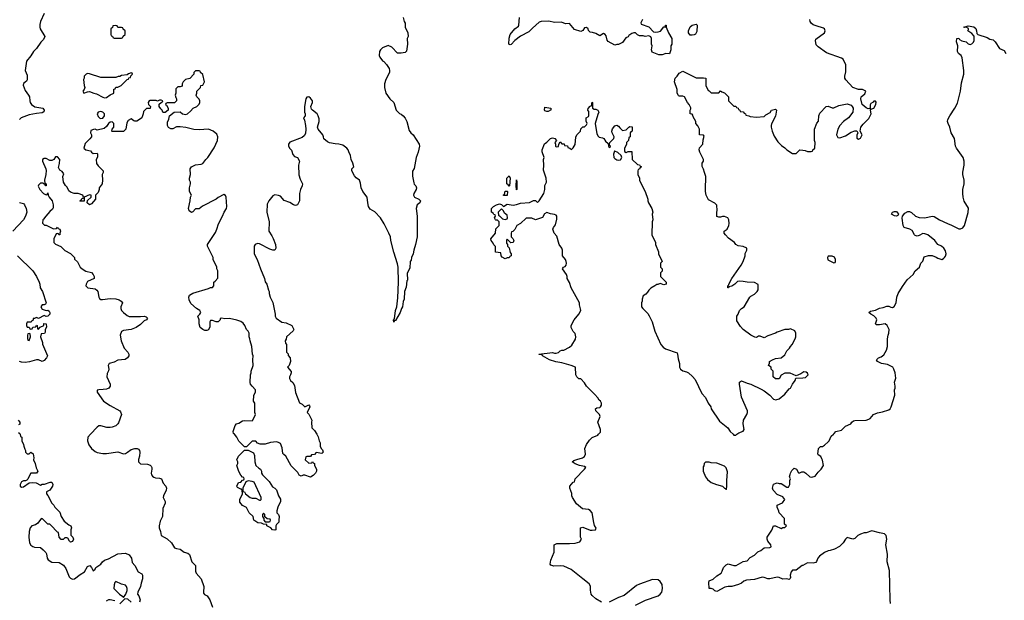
# Model space of a CAD drawing. Header units: inches. Extents: x 2494115 to 2685112, y 774173 to 915163.
# Tile 188 of 215: x 2621711 to 2632133, y 898243 to 904388. Entities that reach past the tile are written whole.
import ezdxf

# ---------------------------------------------------------------- set-up
doc = ezdxf.new("R2010")
doc.units = ezdxf.units.IN
doc.header["$MEASUREMENT"] = 0
for name, color, linetype in [('C6829', 7, 'Continuous'), ('C6839', 7, 'Continuous'), ('C6920', 7, 'Continuous'), ('C6930', 7, 'Continuous')]:
    doc.layers.add(name, color=color, linetype=linetype)

msp = doc.modelspace()

# ---------------------------------------------------------------- linework, layer by layer
at = {"layer": 'C6829', "color": 5}
for points, elevation in [([(2621715, 900000), (2621718, 899978), (2621734, 899970), (2621734, 899930), (2621752, 899892), (2621753, 899873), (2621764, 899844), (2621774, 899830), (2621774, 899810), (2621790, 899794), (2621810, 899794), (2621830, 899812), (2621853, 899793), (2621861, 899750), (2621858, 899730), (2621876, 899690), (2621885, 899645), (2621902, 899610), (2621890, 899588), (2621830, 899588), (2621810, 899558), (2621796, 899524), (2621786, 899514), (2621771, 899509), (2621750, 899509), (2621730, 899496), (2621717, 899470), (2621716, 899450), (2621730, 899442), (2621750, 899445), (2621810, 899485), (2621850, 899491), (2621886, 899486), (2621930, 899462), (2621949, 899471), (2621972, 899472), (2622032, 899492), (2622050, 899494), (2622062, 899470), (2622058, 899450), (2622031, 899409), (2621994, 899390), (2621994, 899370), (2622010, 899354), (2622050, 899272), (2622072, 899250), (2622082, 899230), (2622135, 899175), (2622151, 899130), (2622182, 899082), (2622230, 899042), (2622251, 899031), (2622258, 899010), (2622252, 898990), (2622253, 898933), (2622274, 898910), (2622282, 898890), (2622270, 898866), (2622250, 898858), (2622238, 898870), (2622222, 898902), (2622210, 898906), (2622190, 898906), (2622170, 898886), (2622150, 898888), (2622128, 898910), (2622122, 898962), (2622110, 898966), (2622040, 899040), (2622030, 899048), (2622009, 899049), (2621950, 899108), (2621930, 899098), (2621902, 899058), (2621877, 899043), (2621841, 899030), (2621820, 899010), (2621810, 898970), (2621809, 898910), (2621816, 898850), (2621828, 898828), (2621850, 898813), (2621867, 898807), (2621930, 898801), (2621959, 898779), (2621988, 898750), (2621996, 898736), (2622002, 898690), (2622011, 898670), (2622050, 898648), (2622130, 898645), (2622176, 898616), (2622200, 898580), (2622236, 898490), (2622250, 898476), (2622270, 898467), (2622290, 898471), (2622350, 898515), (2622397, 898543), (2622430, 898602), (2622452, 898610), (2622472, 898590), (2622490, 898554), (2622510, 898574), (2622518, 898590), (2622570, 898625), (2622589, 898650), (2622610, 898667), (2622650, 898682), (2622750, 898734), (2622790, 898739), (2622830, 898741), (2622870, 898726), (2622895, 898690), (2622902, 898642), (2622931, 898610), (2622965, 898545), (2623004, 898524), (2623011, 898509), (2623012, 898470), (2622996, 898424), (2622991, 898389), (2622961, 898330), (2622958, 898310), (2622971, 898290), (2622985, 898250), (2622978, 898222)], 40), ([(2622459, 900000), (2622431, 899970), (2622429, 899930), (2622441, 899890), (2622472, 899850), (2622510, 899819), (2622530, 899807), (2622590, 899796), (2622630, 899797), (2622750, 899813), (2622810, 899794), (2622830, 899798), (2622853, 899810), (2622890, 899838), (2622929, 899851), (2622954, 899850), (2622970, 899842), (2622978, 899830), (2622981, 899810), (2622979, 899770), (2622967, 899733), (2622970, 899708), (2622990, 899688), (2623063, 899683), (2623092, 899672), (2623103, 899663), (2623109, 899649), (2623110, 899630), (2623104, 899590), (2623107, 899570), (2623117, 899557), (2623130, 899546), (2623150, 899538), (2623190, 899536), (2623211, 899530), (2623230, 899483), (2623257, 899450), (2623266, 899430), (2623261, 899410), (2623232, 899350), (2623230, 899330), (2623249, 899290), (2623250, 899270), (2623225, 899215), (2623221, 899130), (2623198, 899082), (2623187, 899030), (2623187, 899010), (2623202, 898970), (2623207, 898930), (2623270, 898894), (2623316, 898850), (2623350, 898799), (2623370, 898792), (2623410, 898786), (2623450, 898753), (2623490, 898742), (2623508, 898728), (2623532, 898652), (2623571, 898610), (2623570, 898550), (2623578, 898530), (2623633, 898470), (2623659, 898390), (2623661, 898370), (2623655, 898350), (2623658, 898318), (2623666, 898306), (2623695, 898290), (2623722, 898250), (2623751, 898170)], 60), ([(2624855, 900000), (2624870, 899974), (2624881, 899930), (2624891, 899910), (2624891, 899871), (2624905, 899845), (2624915, 899835), (2624922, 899810), (2624910, 899798), (2624850, 899806), (2624830, 899786), (2624798, 899782), (2624790, 899766), (2624750, 899766), (2624738, 899762), (2624734, 899730), (2624770, 899694), (2624802, 899698), (2624810, 899714), (2624818, 899698), (2624832, 899690), (2624832, 899670), (2624852, 899630), (2624852, 899610), (2624842, 899590), (2624817, 899563), (2624790, 899548), (2624730, 899568), (2624710, 899568), (2624690, 899558), (2624670, 899566), (2624655, 899595), (2624585, 899665), (2624528, 899770), (2624505, 899785), (2624497, 899797), (2624490, 899858), (2624470, 899902), (2624450, 899915), (2624430, 899919), (2624367, 899913), (2624310, 899894), (2624274, 899894), (2624255, 899895), (2624228, 899908), (2624210, 899926), (2624170, 899926), (2624113, 899867), (2624090, 899866), (2624030, 899928), (2624009, 899970), (2623984, 900000)], 60), ([(2627870, 898224), (2627810, 898259), (2627770, 898295), (2627761, 898310), (2627753, 898350), (2627752, 898392), (2627740, 898419), (2627670, 898470), (2627549, 898570), (2627470, 898604), (2627430, 898609), (2627366, 898606), (2627334, 898614), (2627325, 898625), (2627333, 898667), (2627368, 898752), (2627369, 898831), (2627396, 898844), (2627530, 898843), (2627590, 898847), (2627639, 898861), (2627658, 898890), (2627648, 898910), (2627646, 899010), (2627670, 899016), (2627750, 898987), (2627770, 898986), (2627806, 898990), (2627814, 899006), (2627796, 899036), (2627787, 899067), (2627769, 899170), (2627750, 899194), (2627730, 899204), (2627669, 899210), (2627606, 899266), (2627562, 899330), (2627555, 899350), (2627555, 899375), (2627535, 899430), (2627535, 899450), (2627570, 899494), (2627582, 899498), (2627588, 899512), (2627589, 899530), (2627690, 899630), (2627704, 899650), (2627690, 899658), (2627635, 899670), (2627590, 899688), (2627558, 899710), (2627577, 899723), (2627607, 899733), (2627669, 899750), (2627690, 899767), (2627699, 899790), (2627693, 899850), (2627709, 899891), (2627743, 899937), (2627770, 899965), (2627829, 899991), (2627837, 900000)], 60), ([(2629262, 900000), (2629270, 899992), (2629290, 899992), (2629300, 900000)], 60), ([(2630000, 898613), (2629993, 898610), (2629930, 898562), (2629890, 898563), (2629875, 898545), (2629867, 898510), (2629870, 898486), (2629866, 898474), (2629855, 898465), (2629830, 898469), (2629790, 898467), (2629750, 898484), (2629730, 898487), (2629650, 898471), (2629630, 898471), (2629590, 898485), (2629570, 898487), (2629490, 898464), (2629403, 898457), (2629375, 898445), (2629350, 898424), (2629319, 898410), (2629250, 898390), (2629210, 898390), (2629176, 898384), (2629090, 898337), (2629070, 898344), (2629050, 898362), (2629030, 898369), (2629009, 898369), (2629004, 898430), (2629009, 898450), (2629050, 898466), (2629090, 898503), (2629134, 898530), (2629146, 898550), (2629159, 898590), (2629190, 898619), (2629210, 898628), (2629270, 898610), (2629295, 898610), (2629367, 898653), (2629410, 898661), (2629442, 898698), (2629490, 898721), (2629523, 898757), (2629555, 898770), (2629590, 898798), (2629650, 898802), (2629666, 898810), (2629662, 898830), (2629629, 898870), (2629622, 898890), (2629622, 898910), (2629673, 898987), (2629690, 899031), (2629711, 899031), (2629770, 899002), (2629790, 899014), (2629810, 899014), (2629826, 899030), (2629806, 899050), (2629806, 899110), (2629749, 899169), (2629747, 899187), (2629729, 899230), (2629729, 899251), (2629784, 899276), (2629808, 899310), (2629790, 899338), (2629730, 899364), (2629686, 899410), (2629678, 899430), (2629690, 899474), (2629730, 899485), (2629750, 899478), (2629770, 899478), (2629830, 899441), (2629850, 899442), (2629864, 899470), (2629862, 899510), (2629868, 899530), (2629858, 899550), (2629867, 899573), (2629868, 899590), (2629884, 899616), (2629910, 899642), (2629934, 899630), (2629953, 899593), (2629970, 899592), (2629990, 899602), (2630000, 899602)], 40), ([(2628230, 898191), (2628335, 898245), (2628470, 898291), (2628490, 898307), (2628507, 898330), (2628514, 898370), (2628512, 898410), (2628490, 898444), (2628470, 898459), (2628410, 898463), (2628270, 898414), (2628241, 898399), (2628110, 898293), (2628050, 898272), (2627950, 898225)], 60), ([(2622717, 898237), (2622670, 898249), (2622652, 898248), (2622626, 898234)], 40), ([(2622890, 898222), (2622854, 898254), (2622822, 898258), (2622770, 898206)], 40)]:
    msp.add_lwpolyline(points, dxfattribs=dict(at, elevation=elevation))
for points, elevation in [([(2624410, 898984), (2624388, 898990), (2624369, 899009), (2624328, 899030), (2624326, 899046), (2624292, 899048), (2624270, 899058), (2624230, 899062), (2624188, 899090), (2624182, 899130), (2624138, 899170), (2624110, 899226), (2624070, 899248), (2624042, 899282), (2624042, 899310), (2624068, 899370), (2624067, 899407), (2624058, 899418), (2624050, 899418), (2624016, 899436), (2624009, 899451), (2624028, 899490), (2624050, 899492), (2624070, 899514), (2624082, 899518), (2624086, 899530), (2624082, 899542), (2624070, 899546), (2624050, 899566), (2624030, 899606), (2624009, 899670), (2624018, 899690), (2624018, 899710), (2624008, 899730), (2624028, 899770), (2624090, 899834), (2624130, 899834), (2624184, 899804), (2624195, 899775), (2624199, 899710), (2624211, 899671), (2624241, 899641), (2624258, 899630), (2624271, 899610), (2624272, 899590), (2624282, 899570), (2624350, 899502), (2624385, 899445), (2624412, 899430), (2624430, 899412), (2624451, 899350), (2624470, 899314), (2624472, 899288), (2624442, 899230), (2624432, 899190), (2624432, 899170), (2624451, 899151), (2624458, 899130), (2624452, 899092), (2624454, 899070), (2624430, 899046), (2624422, 899030), (2624422, 898990)], 60), ([(2629010, 899706), (2628970, 899706), (2628954, 899690), (2628952, 899668), (2628944, 899656), (2628945, 899610), (2628971, 899550), (2628990, 899522), (2629030, 899491), (2629088, 899468), (2629151, 899451), (2629170, 899431), (2629185, 899425), (2629190, 899414), (2629197, 899443), (2629195, 899510), (2629203, 899603), (2629190, 899645), (2629170, 899664), (2629090, 899695), (2629030, 899698)], 60), ([(2624130, 899508), (2624104, 899496), (2624072, 899430), (2624074, 899394), (2624090, 899392), (2624102, 899370), (2624150, 899331), (2624170, 899325), (2624210, 899325), (2624250, 899302), (2624258, 899302), (2624266, 899310), (2624266, 899330), (2624193, 899493), (2624170, 899502)], 60), ([(2624290, 899166), (2624282, 899150), (2624282, 899130), (2624290, 899114), (2624294, 899114), (2624294, 899090), (2624310, 899074), (2624350, 899074), (2624362, 899078), (2624366, 899090), (2624362, 899102), (2624330, 899106), (2624306, 899126), (2624306, 899150)], 60), ([(2622730, 898442), (2622718, 898430), (2622710, 898406), (2622707, 898367), (2622767, 898307), (2622804, 898284), (2622810, 898274), (2622833, 898307), (2622847, 898347), (2622848, 898370), (2622842, 898390), (2622830, 898402), (2622790, 898413)], 40)]:
    msp.add_lwpolyline(points, close=True, dxfattribs=dict(at, elevation=elevation))
at = {"layer": 'C6839', "color": 5, "elevation": 40}
for points in [[(2630000, 899602), (2630010, 899602), (2630032, 899590), (2630074, 899550), (2630094, 899546), (2630130, 899558), (2630162, 899598), (2630195, 899630), (2630218, 899670), (2630208, 899728), (2630202, 899742), (2630190, 899766), (2630162, 899782), (2630158, 899790), (2630166, 899850), (2630188, 899872), (2630210, 899872), (2630230, 899885), (2630270, 899919), (2630279, 899930), (2630300, 899980), (2630325, 900000)], [(2630928, 898208), (2630923, 898250), (2630919, 898559), (2630892, 898650), (2630896, 898730), (2630880, 898830), (2630889, 898890), (2630881, 898930), (2630866, 898946), (2630810, 898956), (2630730, 898978), (2630670, 898958), (2630650, 898958), (2630610, 898944), (2630583, 898930), (2630550, 898897), (2630531, 898889), (2630470, 898909), (2630451, 898890), (2630426, 898850), (2630388, 898812), (2630334, 898786), (2630291, 898769), (2630270, 898767), (2630230, 898750), (2630177, 898710), (2630159, 898690), (2630146, 898654), (2630136, 898644), (2630110, 898637), (2630050, 898639), (2630000, 898613)]]:
    msp.add_lwpolyline(points, dxfattribs=at)
at = {"layer": 'C6920', "color": 5}
for points, elevation in [([(2621970, 904455), (2621930, 904370), (2621923, 904337), (2621923, 904310), (2621929, 904290), (2621978, 904210), (2621963, 904177), (2621936, 904150), (2621890, 904084), (2621857, 904050), (2621830, 904005), (2621784, 903950), (2621767, 903850), (2621790, 903802), (2621790, 903750), (2621783, 903737), (2621750, 903713), (2621746, 903694), (2621770, 903638), (2621805, 903590), (2621813, 903570), (2621817, 903530), (2621823, 903510), (2621836, 903490), (2621870, 903466), (2621955, 903450), (2621970, 903430), (2621967, 903413), (2621950, 903401), (2621890, 903397), (2621810, 903380), (2621728, 903350), (2621710, 903330)], 40), ([(2625771, 904410), (2625781, 904370), (2625791, 904350), (2625792, 904310), (2625818, 904250), (2625822, 904210), (2625812, 904190), (2625816, 904130), (2625805, 904055), (2625790, 904042), (2625750, 904034), (2625710, 904035), (2625650, 904098), (2625610, 904115), (2625551, 904089), (2625530, 904068), (2625518, 904050), (2625516, 904010), (2625523, 903990), (2625550, 903951), (2625564, 903944), (2625594, 903914), (2625621, 903870), (2625626, 903850), (2625626, 903830), (2625586, 903754), (2625571, 903710), (2625571, 903670), (2625587, 903610), (2625627, 903550), (2625671, 903510), (2625695, 903430), (2625730, 903395), (2625748, 903388), (2625771, 903371), (2625790, 903345), (2625807, 903310), (2625834, 903214), (2625851, 903191), (2625876, 903170), (2625938, 903070), (2625941, 903050), (2625930, 902986), (2625906, 902930), (2625887, 902813), (2625870, 902786), (2625867, 902733), (2625881, 902661), (2625887, 902647), (2625905, 902630), (2625911, 902610), (2625906, 902590), (2625883, 902550), (2625879, 902530), (2625891, 902510), (2625935, 902490), (2625952, 902470), (2625947, 902450), (2625919, 902430), (2625906, 902390), (2625917, 902310), (2625919, 902090), (2625901, 902010), (2625881, 901950), (2625876, 901910), (2625858, 901870), (2625856, 901844), (2625845, 901830), (2625840, 901760), (2625813, 901707), (2625814, 901630), (2625810, 901626), (2625803, 901557), (2625784, 901510), (2625781, 901430), (2625770, 901406), (2625763, 901350), (2625751, 901330), (2625739, 901290), (2625690, 901206), (2625678, 901202), (2625670, 901186), (2625669, 901209), (2625678, 901222), (2625687, 901310), (2625701, 901350), (2625714, 901446), (2625721, 901610), (2625717, 901770), (2625710, 901806), (2625670, 901926), (2625639, 902050), (2625634, 902090), (2625619, 902130), (2625570, 902228), (2625529, 902290), (2625470, 902354), (2625422, 902382), (2625404, 902410), (2625394, 902450), (2625389, 902510), (2625342, 902570), (2625324, 902610), (2625318, 902658), (2625309, 902689), (2625274, 902714), (2625254, 902734), (2625228, 902790), (2625228, 902810), (2625248, 902832), (2625237, 902870), (2625219, 902910), (2625213, 902950), (2625193, 902990), (2625189, 903010), (2625174, 903030), (2625130, 903059), (2625090, 903072), (2625050, 903073), (2624990, 903085), (2624970, 903094), (2624930, 903128), (2624928, 903150), (2624918, 903170), (2624870, 903228), (2624862, 903250), (2624881, 903310), (2624879, 903339), (2624869, 903369), (2624858, 903390), (2624809, 903429), (2624801, 903441), (2624794, 903470), (2624809, 903510), (2624809, 903530), (2624790, 903558), (2624773, 903573), (2624750, 903568), (2624741, 903550), (2624727, 903470), (2624725, 903410), (2624734, 903390), (2624734, 903370), (2624714, 903350), (2624725, 903325), (2624736, 903270), (2624741, 903230), (2624737, 903183), (2624722, 903158), (2624699, 903141), (2624570, 903093), (2624556, 903070), (2624556, 903050), (2624570, 903025), (2624587, 903007), (2624603, 902963), (2624621, 902941), (2624652, 902930), (2624671, 902891), (2624663, 902850), (2624666, 902746), (2624680, 902700), (2624705, 902650), (2624702, 902630), (2624682, 902590), (2624672, 902550), (2624672, 902470), (2624652, 902430), (2624630, 902422), (2624610, 902429), (2624570, 902455), (2624510, 902475), (2624470, 902519), (2624450, 902529), (2624410, 902534), (2624390, 902524), (2624348, 902470), (2624330, 902435), (2624326, 902350), (2624351, 902250), (2624348, 902150), (2624381, 902101), (2624394, 902074), (2624419, 902010), (2624422, 901970), (2624412, 901950), (2624389, 901949), (2624358, 901958), (2624250, 902017), (2624230, 902019), (2624210, 902014), (2624202, 902010), (2624191, 901990), (2624192, 901910), (2624223, 901850), (2624258, 901750), (2624301, 901650), (2624310, 901614), (2624325, 901590), (2624344, 901524), (2624352, 901510), (2624352, 901490), (2624362, 901450), (2624390, 901394), (2624416, 901270), (2624416, 901250), (2624426, 901230), (2624486, 901186), (2624530, 901181), (2624592, 901150), (2624612, 901110), (2624604, 901096), (2624534, 901030), (2624532, 901008), (2624522, 900990), (2624524, 900964), (2624534, 900950), (2624534, 900870), (2624552, 900852), (2624553, 900833), (2624572, 900810), (2624578, 900770), (2624562, 900730), (2624545, 900710), (2624584, 900664), (2624585, 900650), (2624578, 900630), (2624565, 900610), (2624565, 900590), (2624578, 900570), (2624601, 900550), (2624618, 900518), (2624630, 900442), (2624672, 900332), (2624700, 900320), (2624730, 900292), (2624770, 900311), (2624780, 900300), (2624782, 900290), (2624754, 900230), (2624770, 900214), (2624802, 900150), (2624798, 900130), (2624802, 900070), (2624830, 900042), (2624855, 900000)], 60), ([(2628302, 904390), (2628285, 904355), (2628290, 904342), (2628370, 904311), (2628421, 904261), (2628437, 904257), (2628470, 904259), (2628493, 904267), (2628530, 904312), (2628546, 904314), (2628548, 904330), (2628554, 904330), (2628554, 904310), (2628578, 904250), (2628612, 904188), (2628612, 904130), (2628602, 904110), (2628602, 904070), (2628590, 904026), (2628550, 904029), (2628510, 904015), (2628476, 904016), (2628406, 904046), (2628398, 904070), (2628404, 904110), (2628399, 904130), (2628399, 904190), (2628390, 904208), (2628370, 904218), (2628330, 904209), (2628310, 904218), (2628270, 904218), (2628249, 904229), (2628230, 904248), (2628210, 904249), (2628190, 904242), (2628160, 904220), (2628150, 904208), (2628125, 904195), (2628090, 904148), (2628050, 904126), (2628030, 904126), (2628010, 904118), (2627938, 904158), (2627929, 904170), (2627917, 904217), (2627908, 904230), (2627890, 904242), (2627850, 904218), (2627810, 904242), (2627774, 904254), (2627750, 904255), (2627733, 904273), (2627729, 904290), (2627710, 904304), (2627690, 904302), (2627670, 904275), (2627650, 904264), (2627583, 904283), (2627530, 904348), (2627490, 904344), (2627443, 904363), (2627370, 904359), (2627310, 904374), (2627230, 904369), (2627210, 904362), (2627140, 904300), (2627101, 904259), (2627010, 904213), (2626950, 904169), (2626914, 904126), (2626903, 904123), (2626889, 904129), (2626890, 904194), (2626902, 904230), (2626950, 904292), (2626990, 904321), (2626995, 904330), (2627002, 904410)], 60), ([(2623984, 900000), (2623975, 900010), (2623969, 900030), (2623990, 900094), (2624006, 900110), (2624030, 900118), (2624070, 900143), (2624090, 900146), (2624170, 900142), (2624178, 900150), (2624206, 900210), (2624198, 900230), (2624198, 900330), (2624186, 900350), (2624189, 900410), (2624206, 900450), (2624206, 900470), (2624170, 900508), (2624155, 900530), (2624149, 900550), (2624154, 900630), (2624162, 900650), (2624162, 900670), (2624182, 900730), (2624178, 900790), (2624182, 900830), (2624175, 900850), (2624169, 900930), (2624149, 900990), (2624148, 901010), (2624138, 901030), (2624138, 901070), (2624128, 901090), (2624110, 901108), (2624094, 901150), (2624076, 901176), (2624050, 901193), (2624010, 901209), (2623930, 901225), (2623881, 901221), (2623850, 901228), (2623834, 901226), (2623832, 901210), (2623810, 901189), (2623789, 901189), (2623750, 901206), (2623730, 901206), (2623722, 901190), (2623724, 901136), (2623710, 901106), (2623690, 901098), (2623670, 901098), (2623650, 901108), (2623622, 901130), (2623609, 901170), (2623609, 901210), (2623595, 901250), (2623618, 901270), (2623628, 901290), (2623618, 901310), (2623582, 901330), (2623523, 901383), (2623503, 901423), (2623502, 901450), (2623509, 901471), (2623545, 901495), (2623710, 901542), (2623730, 901554), (2623750, 901554), (2623766, 901570), (2623766, 901610), (2623780, 901620), (2623807, 901653), (2623809, 901730), (2623798, 901750), (2623798, 901770), (2623758, 901850), (2623758, 901870), (2623698, 901990), (2623698, 902010), (2623783, 902137), (2623799, 902170), (2623814, 902226), (2623859, 902310), (2623874, 902350), (2623899, 902390), (2623904, 902410), (2623898, 902510), (2623890, 902526), (2623870, 902538), (2623810, 902508), (2623790, 902488), (2623646, 902414), (2623610, 902386), (2623570, 902386), (2623544, 902356), (2623530, 902348), (2623504, 902364), (2623497, 902390), (2623515, 902470), (2623518, 902510), (2623528, 902530), (2623508, 902570), (2623508, 902610), (2623518, 902650), (2623518, 902670), (2623508, 902690), (2623508, 902710), (2623518, 902750), (2623515, 902810), (2623528, 902830), (2623570, 902851), (2623630, 902858), (2623650, 902865), (2623682, 902910), (2623702, 902930), (2623769, 903031), (2623805, 903110), (2623809, 903150), (2623797, 903177), (2623758, 903210), (2623710, 903229), (2623610, 903221), (2623555, 903225), (2623470, 903246), (2623410, 903254), (2623370, 903254), (2623330, 903234), (2623310, 903234), (2623287, 903247), (2623274, 903270), (2623275, 903305), (2623290, 903334), (2623298, 903370), (2623346, 903410), (2623410, 903414), (2623433, 903393), (2623470, 903386), (2623486, 903390), (2623520, 903420), (2623546, 903450), (2623586, 903470), (2623610, 903494), (2623618, 903510), (2623618, 903530), (2623610, 903546), (2623586, 903570), (2623578, 903590), (2623586, 903610), (2623586, 903630), (2623626, 903670), (2623627, 903693), (2623650, 903694), (2623668, 903730), (2623649, 903809), (2623626, 903830), (2623622, 903842), (2623610, 903846), (2623570, 903846), (2623554, 903830), (2623554, 903810), (2623510, 903766), (2623466, 903754), (2623442, 903730), (2623432, 903710), (2623430, 903686), (2623410, 903678), (2623384, 903676), (2623362, 903658), (2623365, 903610), (2623358, 903590), (2623364, 903564), (2623371, 903550), (2623372, 903528), (2623350, 903508), (2623273, 903507), (2623258, 903502), (2623254, 903490), (2623264, 903484), (2623282, 903450), (2623282, 903430), (2623250, 903406), (2623230, 903406), (2623226, 903410), (2623218, 903430), (2623203, 903443), (2623186, 903470), (2623187, 903493), (2623207, 903513), (2623222, 903518), (2623226, 903530), (2623210, 903538), (2623190, 903538), (2623170, 903526), (2623154, 903534), (2623090, 903533), (2623082, 903530), (2623072, 903510), (2623074, 903490), (2623094, 903470), (2623093, 903447), (2623053, 903447), (2623032, 903428), (2623022, 903418), (2623018, 903390), (2623002, 903350), (2622970, 903324), (2622950, 903315), (2622930, 903315), (2622918, 903318), (2622890, 903338), (2622860, 903320), (2622844, 903296), (2622834, 903230), (2622810, 903206), (2622690, 903206), (2622686, 903210), (2622688, 903230), (2622708, 903250), (2622709, 903270), (2622708, 903290), (2622690, 903308), (2622670, 903302), (2622652, 903290), (2622630, 903258), (2622605, 903235), (2622530, 903218), (2622510, 903228), (2622493, 903227), (2622465, 903215), (2622462, 903190), (2622472, 903170), (2622471, 903150), (2622454, 903126), (2622404, 903076), (2622391, 903030), (2622410, 903011), (2622460, 903000), (2622470, 902985), (2622490, 902972), (2622530, 902974), (2622534, 902970), (2622533, 902933), (2622522, 902910), (2622525, 902865), (2622540, 902840), (2622594, 902790), (2622594, 902770), (2622582, 902750), (2622587, 902690), (2622585, 902650), (2622552, 902610), (2622552, 902590), (2622540, 902560), (2622512, 902530), (2622512, 902490), (2622470, 902438), (2622449, 902429), (2622426, 902450), (2622427, 902473), (2622466, 902510), (2622466, 902530), (2622450, 902535), (2622394, 902510), (2622392, 902468), (2622350, 902466), (2622348, 902472), (2622362, 902478), (2622370, 902494), (2622382, 902498), (2622386, 902510), (2622378, 902530), (2622330, 902548), (2622288, 902548), (2622250, 902562), (2622230, 902578), (2622214, 902614), (2622195, 902635), (2622175, 902670), (2622169, 902730), (2622178, 902758), (2622160, 902780), (2622136, 902796), (2622123, 902823), (2622133, 902867), (2622134, 902910), (2622110, 902938), (2622090, 902938), (2622071, 902909), (2622050, 902898), (2622030, 902898), (2621990, 902918), (2621970, 902918), (2621953, 902907), (2621952, 902890), (2621987, 902810), (2621991, 902791), (2621987, 902750), (2621972, 902690), (2621978, 902658), (2621991, 902650), (2621991, 902629), (2621986, 902630), (2621982, 902642), (2621970, 902646), (2621958, 902658), (2621930, 902658), (2621910, 902638), (2621906, 902626), (2621925, 902590), (2621962, 902550), (2621990, 902534), (2622002, 902538), (2622010, 902554), (2622012, 902530), (2622022, 902510), (2622056, 902470), (2622065, 902430), (2622064, 902396), (2622058, 902382), (2622030, 902358), (2621986, 902310), (2621964, 902276), (2621954, 902270), (2621953, 902233), (2621973, 902213), (2621990, 902212), (2622070, 902174), (2622102, 902178), (2622110, 902194), (2622118, 902178), (2622134, 902170), (2622142, 902150), (2622134, 902130), (2622134, 902110), (2622126, 902110), (2622122, 902122), (2622110, 902126), (2622098, 902122), (2622072, 902070), (2622072, 902030), (2622090, 902012), (2622146, 901986), (2622190, 901945), (2622250, 901914), (2622290, 901872), (2622292, 901852), (2622324, 901824), (2622352, 901770), (2622372, 901750), (2622410, 901725), (2622470, 901711), (2622490, 901691), (2622498, 901670), (2622498, 901650), (2622430, 901619), (2622414, 901590), (2622411, 901570), (2622432, 901550), (2622510, 901538), (2622527, 901527), (2622537, 901510), (2622548, 901450), (2622557, 901437), (2622570, 901428), (2622587, 901427), (2622670, 901438), (2622730, 901433), (2622763, 901423), (2622784, 901410), (2622799, 901390), (2622783, 901350), (2622780, 901330), (2622790, 901310), (2622808, 901290), (2622850, 901257), (2622870, 901248), (2622894, 901246), (2622990, 901246), (2623030, 901251), (2623050, 901242), (2623062, 901230), (2623052, 901210), (2623030, 901202), (2622990, 901162), (2622945, 901130), (2622890, 901110), (2622810, 901099), (2622790, 901089), (2622775, 901050), (2622784, 900990), (2622818, 900910), (2622855, 900870), (2622866, 900850), (2622865, 900830), (2622851, 900809), (2622827, 900793), (2622750, 900784), (2622710, 900763), (2622659, 900750), (2622648, 900730), (2622653, 900690), (2622651, 900671), (2622636, 900644), (2622633, 900610), (2622668, 900530), (2622670, 900510), (2622656, 900490), (2622630, 900479), (2622593, 900473), (2622548, 900472), (2622530, 900466), (2622530, 900445), (2622598, 900350), (2622670, 900304), (2622770, 900250), (2622779, 900239), (2622787, 900210), (2622757, 900123), (2622750, 900110), (2622727, 900090), (2622690, 900076), (2622668, 900072), (2622633, 900073), (2622570, 900091), (2622550, 900089), (2622530, 900077), (2622459, 900000)], 60), ([(2630000, 900655), (2629980, 900640), (2629930, 900618), (2629867, 900647), (2629810, 900648), (2629770, 900626), (2629750, 900586), (2629710, 900586), (2629686, 900610), (2629686, 900670), (2629666, 900690), (2629666, 900710), (2629638, 900730), (2629647, 900753), (2629648, 900770), (2629678, 900790), (2629710, 900803), (2629770, 900811), (2629810, 900842), (2629830, 900882), (2629858, 900910), (2629869, 900931), (2629888, 900950), (2629918, 901010), (2629926, 901030), (2629926, 901070), (2629915, 901095), (2629870, 901115), (2629850, 901108), (2629810, 901108), (2629730, 901082), (2629710, 901069), (2629630, 901044), (2629590, 901022), (2629550, 901038), (2629530, 901038), (2629510, 901026), (2629493, 901027), (2629449, 901049), (2629368, 901110), (2629340, 901140), (2629302, 901202), (2629302, 901250), (2629315, 901270), (2629329, 901311), (2629350, 901332), (2629378, 901350), (2629438, 901450), (2629450, 901462), (2629490, 901482), (2629518, 901510), (2629528, 901530), (2629527, 901587), (2629487, 901607), (2629410, 901609), (2629370, 901619), (2629330, 901622), (2629310, 901618), (2629282, 901590), (2629250, 901568), (2629218, 901562), (2629214, 901550), (2629206, 901550), (2629208, 901570), (2629218, 901582), (2629218, 901590), (2629249, 901650), (2629349, 901790), (2629369, 901830), (2629388, 901890), (2629388, 901912), (2629406, 901950), (2629406, 901970), (2629370, 901988), (2629316, 901996), (2629290, 902008), (2629278, 902030), (2629215, 902075), (2629182, 902110), (2629168, 902130), (2629166, 902150), (2629198, 902170), (2629218, 902210), (2629222, 902230), (2629218, 902270), (2629206, 902290), (2629170, 902306), (2629150, 902306), (2629130, 902298), (2629110, 902298), (2629090, 902306), (2629089, 902350), (2629094, 902370), (2629090, 902426), (2629070, 902448), (2629003, 902483), (2628978, 902530), (2628969, 902570), (2628969, 902650), (2628974, 902670), (2628975, 902730), (2628958, 902770), (2628950, 902806), (2628935, 902835), (2628935, 902870), (2628948, 902890), (2628948, 902910), (2628910, 902986), (2628904, 903010), (2628907, 903033), (2628942, 903070), (2628945, 903115), (2628955, 903155), (2628947, 903167), (2628908, 903168), (2628908, 903230), (2628890, 903266), (2628868, 903290), (2628868, 903310), (2628840, 903360), (2628836, 903376), (2628827, 903387), (2628808, 903390), (2628806, 903430), (2628816, 903444), (2628816, 903456), (2628798, 903490), (2628778, 903510), (2628746, 903570), (2628730, 903578), (2628690, 903578), (2628685, 903585), (2628669, 903609), (2628669, 903650), (2628642, 903730), (2628648, 903770), (2628669, 903791), (2628690, 903822), (2628730, 903842), (2628870, 903774), (2628950, 903774), (2628974, 903770), (2628973, 903693), (2628998, 903638), (2629010, 903634), (2629030, 903614), (2629110, 903614), (2629130, 903634), (2629144, 903624), (2629170, 903614), (2629212, 903570), (2629214, 903530), (2629270, 903474), (2629290, 903474), (2629298, 903458), (2629314, 903450), (2629318, 903438), (2629334, 903430), (2629338, 903418), (2629370, 903414), (2629378, 903398), (2629394, 903390), (2629398, 903378), (2629430, 903372), (2629444, 903364), (2629510, 903358), (2629590, 903365), (2629610, 903382), (2629653, 903407), (2629670, 903431), (2629710, 903442), (2629722, 903430), (2629710, 903366), (2629670, 903286), (2629666, 903270), (2629666, 903250), (2629676, 903210), (2629695, 903155), (2629735, 903095), (2629775, 903055), (2629810, 903031), (2629830, 903011), (2629892, 902972), (2629930, 902972), (2629970, 903012), (2630000, 903007)], 60), ([(2627837, 900000), (2627857, 900023), (2627858, 900050), (2627829, 900130), (2627855, 900190), (2627849, 900210), (2627808, 900250), (2627806, 900270), (2627820, 900280), (2627850, 900285), (2627858, 900290), (2627868, 900310), (2627868, 900330), (2627858, 900350), (2627843, 900363), (2627830, 900386), (2627800, 900420), (2627709, 900509), (2627690, 900546), (2627650, 900586), (2627630, 900588), (2627608, 900610), (2627598, 900630), (2627595, 900710), (2627548, 900730), (2627450, 900758), (2627387, 900767), (2627318, 900790), (2627246, 900830), (2627242, 900842), (2627210, 900846), (2627206, 900850), (2627350, 900865), (2627370, 900858), (2627390, 900858), (2627414, 900866), (2627430, 900882), (2627450, 900892), (2627470, 900892), (2627530, 900922), (2627555, 900945), (2627594, 901006), (2627598, 901030), (2627590, 901066), (2627569, 901089), (2627548, 901130), (2627548, 901152), (2627578, 901210), (2627630, 901272), (2627649, 901310), (2627648, 901328), (2627635, 901370), (2627635, 901390), (2627548, 901550), (2627530, 901606), (2627506, 901650), (2627506, 901670), (2627498, 901690), (2627458, 901750), (2627468, 901770), (2627483, 901777), (2627495, 901790), (2627499, 901810), (2627495, 901830), (2627489, 901849), (2627458, 901890), (2627455, 901950), (2627449, 901970), (2627422, 902010), (2627397, 902097), (2627369, 902130), (2627355, 902170), (2627362, 902190), (2627382, 902218), (2627396, 902276), (2627395, 902310), (2627390, 902318), (2627370, 902328), (2627330, 902333), (2627290, 902348), (2627265, 902335), (2627244, 902296), (2627234, 902290), (2627170, 902269), (2627130, 902288), (2627070, 902288), (2627012, 902230), (2626974, 902210), (2626950, 902166), (2626930, 902146), (2626918, 902142), (2626914, 902130), (2626914, 902090), (2626930, 902074), (2626942, 902050), (2626934, 902030), (2626910, 902026), (2626870, 902066), (2626864, 902056), (2626864, 902024), (2626874, 902010), (2626874, 901990), (2626892, 901972), (2626904, 901924), (2626912, 901910), (2626914, 901890), (2626898, 901882), (2626890, 901866), (2626870, 901866), (2626850, 901858), (2626816, 901876), (2626808, 901888), (2626802, 901922), (2626747, 901927), (2626747, 901987), (2626730, 902006), (2626723, 902023), (2626702, 902050), (2626698, 902070), (2626748, 902130), (2626750, 902174), (2626786, 902210), (2626786, 902250), (2626770, 902266), (2626750, 902266), (2626746, 902270), (2626738, 902290), (2626746, 902310), (2626742, 902322), (2626730, 902326), (2626722, 902342), (2626706, 902350), (2626706, 902390), (2626726, 902410), (2626758, 902430), (2626790, 902441), (2626810, 902432), (2626830, 902412), (2626870, 902436), (2626935, 902426), (2626970, 902431), (2627010, 902446), (2627108, 902452), (2627150, 902474), (2627170, 902474), (2627190, 902454), (2627210, 902472), (2627259, 902550), (2627269, 902591), (2627270, 902634), (2627286, 902670), (2627282, 902710), (2627255, 902795), (2627259, 902850), (2627255, 902910), (2627262, 902930), (2627242, 902990), (2627242, 903010), (2627265, 903075), (2627290, 903092), (2627330, 903132), (2627350, 903138), (2627374, 903130), (2627394, 903110), (2627374, 903090), (2627382, 903070), (2627382, 903050), (2627390, 903042), (2627415, 903045), (2627418, 903070), (2627430, 903094), (2627450, 903074), (2627473, 903073), (2627478, 903058), (2627510, 903054), (2627514, 903034), (2627534, 903030), (2627550, 903014), (2627570, 903032), (2627592, 903068), (2627596, 903144), (2627608, 903170), (2627646, 903210), (2627650, 903234), (2627670, 903254), (2627690, 903254), (2627710, 903274), (2627718, 903290), (2627707, 903313), (2627706, 903350), (2627730, 903362), (2627734, 903370), (2627735, 903415), (2627726, 903430), (2627727, 903447), (2627750, 903474), (2627762, 903478), (2627770, 903514), (2627774, 903510), (2627774, 903450), (2627790, 903442), (2627810, 903442), (2627830, 903431), (2627842, 903410), (2627830, 903386), (2627801, 903290), (2627821, 903181), (2627834, 903154), (2627844, 903144), (2627879, 903139), (2627892, 903132), (2627910, 903102), (2627938, 903078), (2627942, 903050), (2627950, 903034), (2627962, 903038), (2627966, 903050), (2627958, 903058), (2627955, 903070), (2627958, 903090), (2627999, 903130), (2628002, 903150), (2627982, 903190), (2627979, 903210), (2627986, 903234), (2628010, 903265), (2628030, 903271), (2628050, 903261), (2628062, 903242), (2628090, 903216), (2628130, 903222), (2628158, 903250), (2628170, 903256), (2628193, 903253), (2628194, 903210), (2628178, 903202), (2628174, 903190), (2628174, 903150), (2628158, 903142), (2628154, 903110), (2628133, 903087), (2628132, 903068), (2628112, 903030), (2628113, 902993), (2628130, 902982), (2628153, 902993), (2628190, 902994), (2628194, 902910), (2628250, 902854), (2628272, 902852), (2628278, 902838), (2628294, 902830), (2628278, 902822), (2628270, 902806), (2628258, 902802), (2628254, 902790), (2628254, 902750), (2628272, 902712), (2628272, 902690), (2628298, 902630), (2628331, 902570), (2628358, 902490), (2628358, 902470), (2628365, 902450), (2628401, 902390), (2628411, 902351), (2628407, 902330), (2628411, 902270), (2628406, 902250), (2628402, 902110), (2628442, 902030), (2628442, 902010), (2628471, 901931), (2628472, 901910), (2628512, 901830), (2628494, 901810), (2628494, 901770), (2628512, 901750), (2628512, 901728), (2628494, 901710), (2628494, 901670), (2628552, 901610), (2628554, 901590), (2628530, 901582), (2628490, 901595), (2628467, 901587), (2628453, 901587), (2628434, 901570), (2628392, 901548), (2628370, 901526), (2628357, 901503), (2628337, 901483), (2628310, 901466), (2628298, 901430), (2628298, 901410), (2628291, 901390), (2628291, 901350), (2628306, 901330), (2628359, 901279), (2628374, 901254), (2628405, 901190), (2628435, 901090), (2628497, 900950), (2628522, 900922), (2628546, 900906), (2628670, 900862), (2628675, 900850), (2628679, 900799), (2628696, 900750), (2628696, 900710), (2628706, 900690), (2628730, 900671), (2628770, 900663), (2628790, 900651), (2628833, 900613), (2628860, 900580), (2628931, 900431), (2628971, 900390), (2628998, 900330), (2629025, 900290), (2629031, 900270), (2629118, 900138), (2629205, 900070), (2629231, 900031), (2629262, 900000)], 60), ([(2621710, 902454), (2621750, 902443), (2621763, 902430), (2621780, 902390), (2621785, 902350), (2621774, 902310), (2621752, 902270), (2621639, 902150)], 40), ([(2621689, 901889), (2621850, 901731), (2621887, 901670), (2621918, 901610), (2621925, 901590), (2621926, 901550), (2621951, 901511), (2621991, 901390), (2621983, 901377), (2621971, 901369), (2621950, 901369), (2621940, 901360), (2621936, 901350), (2621950, 901326), (2621990, 901312), (2622010, 901314), (2622024, 901304), (2622031, 901290), (2622031, 901270), (2622010, 901249), (2621990, 901248), (2621970, 901258), (2621910, 901226), (2621890, 901235), (2621866, 901226), (2621854, 901226), (2621852, 901208), (2621838, 901202), (2621833, 901187), (2621790, 901186), (2621782, 901170), (2621782, 901150), (2621790, 901134), (2621810, 901134), (2621818, 901118), (2621830, 901114), (2621842, 901118), (2621850, 901134), (2621882, 901138), (2621890, 901154), (2621894, 901150), (2621898, 901118), (2621910, 901114), (2621927, 901133), (2621966, 901150), (2621968, 901172), (2621992, 901170), (2621993, 901133), (2621982, 901110), (2621980, 901080), (2621972, 901068), (2621938, 901062), (2621932, 901030), (2621952, 900970), (2621953, 900953), (2622005, 900830), (2621996, 900810), (2621970, 900782), (2621950, 900769), (2621910, 900789), (2621890, 900789), (2621814, 900766), (2621770, 900761), (2621730, 900763), (2621710, 900769)], 40), ([(2629300, 900000), (2629323, 900017), (2629370, 900032), (2629379, 900050), (2629369, 900110), (2629372, 900148), (2629406, 900210), (2629413, 900230), (2629413, 900250), (2629352, 900392), (2629329, 900531), (2629329, 900551), (2629340, 900560), (2629350, 900565), (2629410, 900541), (2629448, 900532), (2629559, 900479), (2629590, 900461), (2629650, 900416), (2629690, 900371), (2629716, 900364), (2629750, 900376), (2629810, 900424), (2629857, 900483), (2629869, 900490), (2629889, 900531), (2629918, 900570), (2629927, 900593), (2630000, 900599)], 60), ([(2621694, 900150), (2621712, 900130), (2621713, 900107), (2621698, 900102)], 40), ([(2621698, 900018), (2621714, 900010), (2621715, 900000)], 40)]:
    msp.add_lwpolyline(points, dxfattribs=dict(at, elevation=elevation))
for points, elevation in [([(2622730, 904326), (2622698, 904322), (2622693, 904307), (2622674, 904290), (2622674, 904230), (2622678, 904218), (2622693, 904213), (2622698, 904198), (2622710, 904194), (2622790, 904194), (2622802, 904198), (2622807, 904213), (2622826, 904230), (2622826, 904270), (2622807, 904287), (2622802, 904302), (2622790, 904306), (2622750, 904306), (2622742, 904322)], 60), ([(2628830, 904224), (2628806, 904226), (2628789, 904250), (2628789, 904271), (2628806, 904314), (2628830, 904331), (2628870, 904342), (2628882, 904330), (2628878, 904262), (2628865, 904235), (2628850, 904229)], 60), ([(2622890, 903826), (2622864, 903816), (2622850, 903806), (2622790, 903798), (2622772, 903788), (2622753, 903787), (2622730, 903778), (2622650, 903775), (2622570, 903775), (2622450, 903815), (2622430, 903818), (2622414, 903810), (2622394, 903790), (2622392, 903770), (2622385, 903755), (2622392, 903690), (2622402, 903670), (2622394, 903650), (2622378, 903630), (2622390, 903612), (2622430, 903626), (2622450, 903627), (2622494, 903610), (2622524, 903604), (2622590, 903567), (2622610, 903561), (2622630, 903565), (2622670, 903594), (2622706, 903610), (2622707, 903653), (2622722, 903658), (2622730, 903674), (2622750, 903674), (2622786, 903690), (2622850, 903754), (2622862, 903758), (2622867, 903773), (2622882, 903778), (2622887, 903793), (2622906, 903810), (2622902, 903822)], 60), ([(2622570, 903416), (2622542, 903410), (2622531, 903390), (2622542, 903362), (2622564, 903344), (2622590, 903345), (2622609, 903370), (2622609, 903390), (2622590, 903409)], 60), ([(2627290, 903415), (2627270, 903422), (2627264, 903430), (2627270, 903462), (2627333, 903453), (2627334, 903430), (2627330, 903429), (2627304, 903416)], 60), ([(2628010, 902998), (2628005, 902995), (2627995, 902965), (2628001, 902930), (2628010, 902918), (2628030, 902905), (2628050, 902901), (2628070, 902906), (2628084, 902930), (2628078, 902950), (2628042, 902982)], 60), ([(2626890, 902626), (2626882, 902642), (2626868, 902650), (2626868, 902712), (2626890, 902734), (2626902, 902710), (2626894, 902630)], 60), ([(2626970, 902586), (2626966, 902630), (2626970, 902694), (2626974, 902670), (2626974, 902590)], 60), ([(2626830, 902526), (2626830, 902534), (2626842, 902538), (2626850, 902572), (2626870, 902574), (2626874, 902570), (2626870, 902526)], 60), ([(2626810, 902386), (2626774, 902350), (2626778, 902318), (2626790, 902314), (2626822, 902282), (2626850, 902272), (2626870, 902282), (2626875, 902290), (2626870, 902318), (2626841, 902341), (2626830, 902366)], 60), ([(2621810, 901066), (2621798, 901062), (2621794, 901050), (2621794, 901010), (2621798, 900998), (2621810, 900994), (2621826, 901030), (2621822, 901062)], 40)]:
    msp.add_lwpolyline(points, close=True, dxfattribs=dict(at, elevation=elevation))
at = {"layer": 'C6930', "color": 5}
for points, elevation in [([(2630000, 903007), (2630024, 903004), (2630050, 902992), (2630087, 902993), (2630102, 902998), (2630106, 903010), (2630126, 903030), (2630129, 903090), (2630122, 903110), (2630122, 903230), (2630150, 903294), (2630167, 903313), (2630169, 903370), (2630180, 903400), (2630246, 903470), (2630270, 903472), (2630310, 903454), (2630330, 903454), (2630380, 903480), (2630470, 903498), (2630510, 903482), (2630522, 903470), (2630532, 903450), (2630531, 903410), (2630485, 903350), (2630431, 903309), (2630391, 903269), (2630371, 903229), (2630358, 903170), (2630370, 903142), (2630390, 903138), (2630450, 903158), (2630510, 903198), (2630550, 903211), (2630570, 903212), (2630582, 903190), (2630573, 903167), (2630573, 903133), (2630590, 903122), (2630610, 903134), (2630628, 903170), (2630606, 903210), (2630614, 903250), (2630637, 903283), (2630698, 903342), (2630724, 903390), (2630718, 903430), (2630720, 903440), (2630750, 903451), (2630774, 903490), (2630775, 903515), (2630770, 903526), (2630750, 903526), (2630744, 903516), (2630720, 903500), (2630712, 903488), (2630712, 903452), (2630718, 903442), (2630707, 903447), (2630690, 903444), (2630670, 903454), (2630629, 903489), (2630615, 903550), (2630618, 903570), (2630655, 903605), (2630666, 903630), (2630630, 903648), (2630590, 903648), (2630530, 903669), (2630454, 903750), (2630445, 903770), (2630444, 903790), (2630455, 903835), (2630455, 903910), (2630428, 903970), (2630410, 903982), (2630250, 904039), (2630161, 904101), (2630143, 904123), (2630133, 904167), (2630139, 904181), (2630228, 904250), (2630238, 904270), (2630228, 904290), (2630218, 904298), (2630142, 904322), (2630110, 904335), (2630089, 904350), (2630078, 904370), (2630075, 904390)], 60), ([(2630325, 900000), (2630333, 900007), (2630349, 900031), (2630410, 900045), (2630450, 900085), (2630509, 900111), (2630518, 900130), (2630538, 900142), (2630550, 900146), (2630670, 900151), (2630700, 900160), (2630713, 900167), (2630749, 900210), (2630790, 900226), (2630843, 900237), (2630910, 900259), (2630924, 900270), (2630936, 900290), (2630973, 900413), (2630969, 900470), (2630979, 900490), (2630979, 900510), (2630969, 900551), (2630985, 900595), (2630979, 900650), (2630965, 900690), (2630953, 900710), (2630898, 900738), (2630834, 900750), (2630789, 900770), (2630781, 900790), (2630801, 900810), (2630830, 900819), (2630859, 900841), (2630887, 900890), (2630897, 900930), (2630897, 901010), (2630902, 901050), (2630912, 901070), (2630914, 901110), (2630894, 901150), (2630870, 901169), (2630810, 901158), (2630779, 901159), (2630769, 901169), (2630785, 901210), (2630778, 901230), (2630750, 901254), (2630719, 901270), (2630699, 901290), (2630718, 901302), (2630770, 901314), (2630810, 901334), (2630850, 901341), (2630890, 901357), (2630910, 901355), (2630930, 901344), (2630950, 901343), (2630966, 901354), (2630989, 901390), (2630996, 901450), (2631009, 901490), (2631054, 901566), (2631104, 901636), (2631169, 901690), (2631189, 901730), (2631235, 901770), (2631249, 901811), (2631270, 901834), (2631283, 901877), (2631329, 901891), (2631370, 901891), (2631410, 901876), (2631430, 901863), (2631470, 901851), (2631490, 901859), (2631501, 901870), (2631510, 901885), (2631516, 901910), (2631510, 901942), (2631492, 901970), (2631469, 901990), (2631430, 902009), (2631398, 902050), (2631323, 902110), (2631290, 902123), (2631270, 902124), (2631230, 902103), (2631210, 902098), (2631190, 902104), (2631183, 902110), (2631157, 902157), (2631134, 902170), (2631073, 902190), (2631063, 902210), (2631053, 902287), (2631055, 902310), (2631081, 902339), (2631110, 902359), (2631130, 902357), (2631150, 902347), (2631194, 902310), (2631230, 902293), (2631290, 902291), (2631370, 902308), (2631390, 902304), (2631447, 902270), (2631530, 902230), (2631574, 902214), (2631650, 902176), (2631670, 902176), (2631695, 902185), (2631711, 902209), (2631749, 902349), (2631752, 902392), (2631709, 902469), (2631697, 902510), (2631693, 902550), (2631694, 902590), (2631709, 902651), (2631709, 902690), (2631694, 902750), (2631695, 902775), (2631709, 902850), (2631709, 902890), (2631697, 902930), (2631625, 903030), (2631615, 903050), (2631604, 903130), (2631569, 903189), (2631555, 903250), (2631537, 903290), (2631533, 903310), (2631535, 903330), (2631555, 903370), (2631610, 903452), (2631636, 903504), (2631669, 903630), (2631681, 903719), (2631706, 903810), (2631706, 903850), (2631686, 903986), (2631675, 904010), (2631649, 904030), (2631637, 904050), (2631639, 904110), (2631625, 904155), (2631629, 904190), (2631650, 904194), (2631660, 904180), (2631683, 904163), (2631730, 904152), (2631750, 904132), (2631770, 904126), (2631790, 904132), (2631808, 904150), (2631813, 904167), (2631813, 904213), (2631790, 904242), (2631746, 904270), (2631755, 904285), (2631755, 904295), (2631730, 904308), (2631710, 904306), (2631706, 904310), (2631750, 904322), (2631810, 904311), (2631830, 904296), (2631840, 904270), (2631842, 904242), (2631851, 904230), (2631950, 904198), (2631981, 904181), (2632015, 904175), (2632035, 904155), (2632083, 904083), (2632130, 904062), (2632150, 904032)], 40), ([(2630000, 900599), (2630030, 900602), (2630058, 900630), (2630050, 900646), (2630036, 900656), (2630010, 900662), (2630000, 900655)], 60)]:
    msp.add_lwpolyline(points, dxfattribs=dict(at, elevation=elevation))
for points, elevation in [([(2630990, 902309), (2630970, 902314), (2630938, 902330), (2630949, 902350), (2630970, 902359), (2630990, 902358), (2631011, 902330), (2631005, 902315)], 40), ([(2630310, 901886), (2630270, 901886), (2630262, 901870), (2630265, 901845), (2630330, 901814), (2630342, 901818), (2630346, 901830), (2630346, 901850), (2630335, 901875)], 60)]:
    msp.add_lwpolyline(points, close=True, dxfattribs=dict(at, elevation=elevation))

doc.saveas('drawing.dxf')
